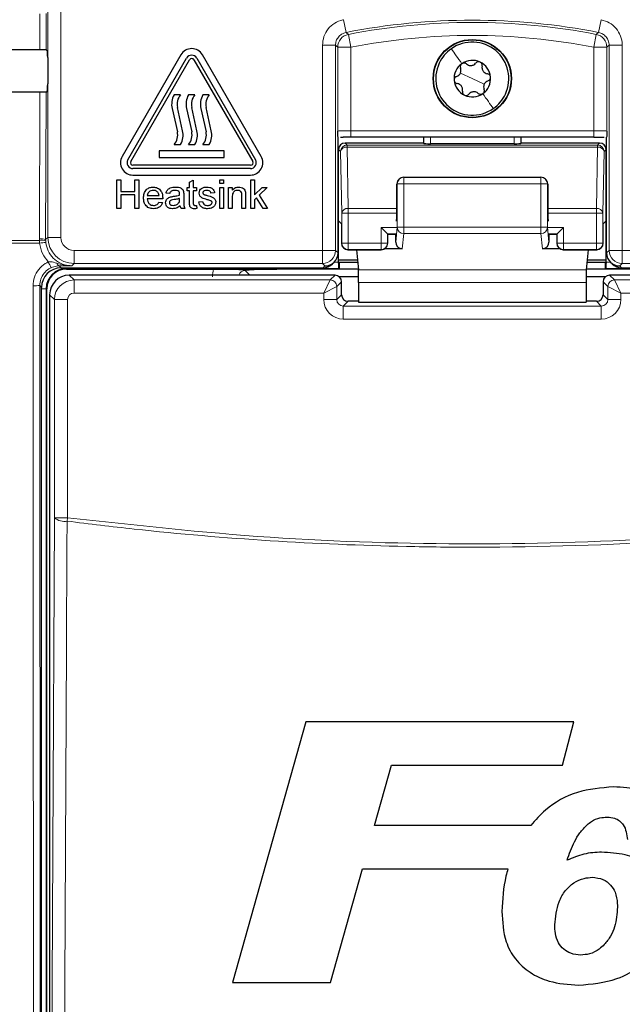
# Model space of a CAD drawing. Header units: millimetres. Extents: x 5 to 418, y 2 to 292.
# Tile 9 of 51: x 59 to 74, y 176 to 201. Entities that reach past the tile are written whole.
import ezdxf

# ---------------------------------------------------------------- set-up
doc = ezdxf.new("R2010")
doc.units = ezdxf.units.MM

msp = doc.modelspace()

# ---------------------------------------------------------------- linework, layer by layer
at = {"color": 7, "linetype": 'Continuous', "lineweight": 18}
for p, q in [((59.8231, 195.3626), (59.8231, 223.252)), ((60.1564, 223.252), (60.1564, 195.3626)), ((59.6159, 200.1616), (59.6181, 201.0779)), ((59.7793, 201.0808), (59.7771, 200.1588)), ((67.3721, 200.9247), (67.4366, 200.5978)), ((73.9522, 200.9247), (73.8877, 200.5978)), ((67.496, 200.5499), (67.5595, 200.2227)), ((73.8283, 200.5499), (73.7648, 200.2227)), ((66.8346, 195.0293), (66.8346, 200.2708)), ((66.8346, 200.2708), (67.1679, 200.2708)), ((67.1679, 200.2708), (67.1679, 195.0293)), ((74.4897, 200.2708), (74.1564, 200.2708)), ((74.1564, 195.0293), (74.1564, 200.2708)), ((74.4897, 200.2708), (74.4897, 195.0293)), ((67.2263, 198.0797), (67.2263, 200.2227)), ((67.2263, 200.2227), (67.5595, 200.2227)), ((67.5595, 200.2227), (67.5595, 198.0883)), ((73.7648, 200.2227), (74.098, 200.2227)), ((73.7648, 198.0883), (73.7648, 200.2227)), ((74.098, 200.2227), (74.098, 198.0797)), ((70.6621, 199.4187), (70.3575, 199.5608)), ((70.6621, 199.4187), (70.9668, 199.2765)), ((59.6046, 195.3273), (59.6134, 199.0732)), ((59.7746, 199.0761), (59.7658, 195.3052)), ((67.5595, 197.9216), (67.5595, 198.0883)), ((67.5595, 198.0883), (73.7648, 198.0883)), ((73.7648, 197.9216), (73.7648, 198.0883)), ((67.4111, 197.774), (67.4652, 197.7199)), ((69.426, 197.7594), (69.426, 197.9216)), ((69.5926, 197.9216), (69.5926, 197.7565)), ((71.7317, 197.7565), (71.7317, 197.9216)), ((71.8983, 197.9216), (71.8983, 197.7594)), ((73.8591, 197.7199), (73.9132, 197.774)), ((67.2985, 197.5532), (67.2444, 197.6073)), ((67.326, 195.983), (67.2985, 197.5532)), ((67.4652, 197.7199), (67.4652, 197.6711)), ((67.4652, 197.7199), (73.8591, 197.7199)), ((67.4652, 197.6711), (67.4926, 196.1008)), ((67.4652, 197.6711), (73.8591, 197.6711)), ((73.8317, 196.1008), (73.8591, 197.6711)), ((73.8591, 197.6711), (73.8591, 197.7199)), ((74.0257, 197.5532), (73.9983, 195.983)), ((74.0798, 197.6073), (74.0257, 197.5532)), ((68.7426, 196.7324), (68.7368, 196.7265)), ((68.7426, 195.6237), (68.7426, 196.7324)), ((68.7426, 196.7324), (68.9093, 196.7324)), ((68.9093, 196.7324), (68.9093, 196.8991)), ((68.9093, 196.7324), (68.9093, 195.6237)), ((72.415, 196.7324), (68.9093, 196.7324)), ((72.415, 196.7324), (72.415, 196.8991)), ((72.415, 195.6237), (72.415, 196.7324)), ((72.415, 196.7324), (72.5817, 196.7324)), ((72.5817, 196.7324), (72.5817, 195.6237)), ((72.5875, 196.7265), (72.5817, 196.7324)), ((67.4926, 195.983), (67.326, 195.983)), ((67.326, 195.2187), (67.326, 195.983)), ((67.4926, 196.1008), (67.4926, 195.983)), ((67.4926, 196.1008), (68.7368, 196.1008)), ((67.4926, 195.983), (67.4926, 195.2187)), ((67.4926, 195.983), (68.7365, 195.983)), ((72.5875, 196.1008), (73.8317, 196.1008)), ((72.5878, 195.983), (73.8317, 195.983)), ((73.8317, 195.983), (73.8317, 196.1008)), ((73.9983, 195.983), (73.8317, 195.983)), ((73.8317, 195.2187), (73.8317, 195.983)), ((73.9983, 195.983), (73.9983, 195.2187)), ((68.3317, 195.2187), (68.3317, 195.6187)), ((68.7222, 195.6187), (68.3317, 195.6187)), ((68.7059, 195.2425), (68.7426, 195.6237)), ((68.7426, 195.6237), (68.9093, 195.6237)), ((68.9093, 195.6237), (72.415, 195.6237)), ((68.9093, 195.4597), (68.9093, 195.6237)), ((72.415, 195.6237), (72.5817, 195.6237)), ((72.415, 195.4597), (72.415, 195.6237)), ((72.5817, 195.6237), (72.6184, 195.2425)), ((72.9926, 195.6187), (72.6021, 195.6187)), ((72.9926, 195.6187), (72.9926, 195.2187)), ((51.4899, 195.287), (59.6055, 195.287)), ((59.6055, 195.287), (59.6046, 195.3273)), ((59.6097, 195.2168), (59.6055, 195.287)), ((59.7658, 195.3052), (59.8231, 195.3626)), ((59.7658, 195.3052), (59.7664, 195.2729)), ((59.7664, 195.2729), (59.7697, 195.2308)), ((60.1564, 195.3626), (59.8231, 195.3626)), ((68.4983, 195.452), (68.4983, 195.2187)), ((68.7194, 195.452), (68.4983, 195.452)), ((68.9093, 195.4597), (68.8721, 195.0736)), ((72.415, 195.4597), (68.9093, 195.4597)), ((72.4522, 195.0736), (72.415, 195.4597)), ((72.826, 195.452), (72.6049, 195.452)), ((72.826, 195.2187), (72.826, 195.452)), ((59.6097, 195.2168), (51.489, 195.2168)), ((60.4897, 195.0293), (66.8346, 195.0293)), ((60.4897, 195.0293), (60.4897, 194.696)), ((66.8346, 195.0293), (67.1679, 195.0293)), ((66.8346, 195.0293), (66.8346, 194.696)), ((67.1679, 195.0293), (67.232, 194.9652)), ((67.3196, 195.2123), (67.326, 195.2187)), ((67.4926, 195.2187), (67.326, 195.2187)), ((67.4926, 195.052), (67.4862, 195.0457)), ((67.4926, 195.2187), (68.3317, 195.2187)), ((67.4926, 195.2187), (67.4926, 195.052)), ((67.4926, 195.052), (68.3317, 195.052)), ((68.3317, 195.052), (68.3317, 195.2187)), ((68.4983, 195.2187), (68.3317, 195.2187)), ((68.338, 195.0457), (68.3317, 195.052)), ((68.4983, 195.2187), (68.5047, 195.2123)), ((72.8196, 195.2123), (72.826, 195.2187)), ((72.9926, 195.2187), (72.826, 195.2187)), ((72.9926, 195.052), (72.9862, 195.0457)), ((72.9926, 195.2187), (72.9926, 195.052)), ((72.9926, 195.2187), (73.8317, 195.2187)), ((72.9926, 195.052), (73.8317, 195.052)), ((73.8317, 195.052), (73.8317, 195.2187)), ((73.9983, 195.2187), (73.8317, 195.2187)), ((73.838, 195.0457), (73.8317, 195.052)), ((73.9983, 195.2187), (74.0047, 195.2123)), ((74.0923, 194.9652), (74.1564, 195.0293)), ((74.1564, 195.0293), (74.4897, 195.0293)), ((74.4897, 195.0293), (80.8346, 195.0293)), ((74.4897, 194.696), (74.4897, 195.0293)), ((67.1379, 194.7333), (67.2444, 194.7333)), ((74.0798, 194.7333), (74.1864, 194.7333)), ((60.113, 194.6344), (60.1621, 194.5853)), ((60.2955, 194.5666), (60.2955, 194.5853)), ((67.2473, 194.5666), (60.2955, 194.5666)), ((60.2955, 194.5666), (60.2955, 194.552)), ((60.4897, 194.696), (60.4323, 194.6386)), ((66.8346, 194.696), (60.4897, 194.696)), ((64.8617, 194.5189), (64.9845, 194.3961)), ((66.8986, 194.632), (66.8346, 194.696)), ((66.8519, 194.5853), (66.8986, 194.632)), ((73.5709, 194.5372), (67.7534, 194.5372)), ((81.0288, 194.5666), (74.077, 194.5666)), ((74.4897, 194.696), (74.4257, 194.632)), ((74.4257, 194.632), (74.4724, 194.5853)), ((80.8346, 194.696), (74.4897, 194.696)), ((60.368, 194.3961), (60.4902, 194.2739)), ((60.4902, 193.9406), (60.4902, 194.2739)), ((60.4902, 194.2739), (67.0341, 194.2739)), ((66.8674, 193.9406), (67.0341, 194.2739)), ((67.0341, 194.2739), (67.1563, 194.3961)), ((67.3229, 194.2295), (67.2007, 194.1073)), ((74.1236, 194.1073), (74.0014, 194.2295)), ((74.168, 194.3961), (74.2902, 194.2739)), ((74.2902, 194.2739), (74.4569, 193.9406)), ((74.2902, 194.2739), (80.8341, 194.2739)), ((59.6621, 194.0854), (59.6154, 194.1322)), ((59.7809, 194.052), (59.6621, 194.052)), ((59.7809, 194.052), (59.7809, 156.4187)), ((59.7809, 194.052), (59.7955, 194.052)), ((66.8674, 193.9406), (67.2007, 194.1073)), ((67.2007, 194.1073), (67.2007, 193.7739)), ((73.5661, 194.2092), (67.7582, 194.2092)), ((74.1236, 193.7739), (74.1236, 194.1073)), ((74.1236, 194.1073), (74.4569, 193.9406)), ((59.9903, 193.774), (59.8681, 193.8962)), ((59.9903, 188.199), (59.9903, 193.774)), ((60.3235, 193.774), (59.9903, 193.774)), ((60.3235, 193.774), (60.3235, 188.199)), ((66.8674, 193.9406), (60.4902, 193.9406)), ((66.8674, 193.7739), (66.8674, 193.9406)), ((66.8674, 193.7739), (67.2007, 193.7739)), ((67.2007, 193.7739), (67.3229, 193.8961)), ((67.4895, 193.7294), (67.3674, 193.6072)), ((73.9569, 193.6072), (73.8348, 193.7294)), ((74.0014, 193.8961), (74.1236, 193.7739)), ((74.4569, 193.7739), (74.1236, 193.7739)), ((74.4569, 193.9406), (74.4569, 193.7739)), ((80.8341, 193.9406), (74.4569, 193.9406)), ((67.3674, 193.274), (67.3674, 193.6072)), ((67.3674, 193.6072), (73.9569, 193.6072)), ((73.9569, 193.274), (73.9569, 193.6072)), ((73.9569, 193.274), (67.3674, 193.274)), ((59.9903, 188.199), (60.3235, 188.199)), ((60.3124, 188.1127), (60.3235, 188.199))]:
    msp.add_line(p, q, dxfattribs=at)
at = {"color": 7, "linetype": 'Continuous', "lineweight": 25}
for p, q in [((59.7771, 200.1588), (59.8143, 200.1215)), ((63.2212, 200.027), (61.7212, 197.4289)), ((65.2697, 197.4289), (63.7697, 200.027)), ((59.8172, 199.9549), (59.8172, 199.2825)), ((61.8656, 197.3456), (63.3656, 199.9437)), ((61.9377, 197.3039), (63.4377, 199.902)), ((63.5532, 199.902), (65.0532, 197.3039)), ((63.6254, 199.9437), (65.1254, 197.3456)), ((59.8143, 199.1158), (59.7746, 199.0761)), ((63.2121, 199.0039), (63.0455, 199.0039)), ((63.5788, 199.0039), (63.4121, 199.0039)), ((63.9455, 199.0039), (63.7788, 199.0039)), ((62.9953, 198.6556), (63.1288, 198.0559)), ((63.2623, 198.0856), (63.1288, 198.6853)), ((63.362, 198.6556), (63.4955, 198.0559)), ((63.629, 198.0856), (63.4955, 198.6853)), ((63.7287, 198.6556), (63.8621, 198.0559)), ((63.9956, 198.0856), (63.8621, 198.6853)), ((63.0455, 197.7373), (63.2121, 197.7373)), ((63.4121, 197.7373), (63.5788, 197.7373)), ((63.7788, 197.7373), (63.9455, 197.7373)), ((67.232, 194.9654), (67.232, 197.9223)), ((67.2924, 197.9202), (67.3644, 197.9208)), ((69.4114, 197.774), (67.4111, 197.774)), ((73.7648, 197.9216), (67.5595, 197.9216)), ((69.4114, 197.9216), (69.4114, 197.774)), ((69.426, 197.7594), (69.4114, 197.774)), ((71.7317, 197.7565), (69.5926, 197.7565)), ((71.9129, 197.774), (71.8983, 197.7594)), ((71.9129, 197.774), (71.9129, 197.9216)), ((73.9132, 197.774), (71.9129, 197.774)), ((74.0923, 194.9654), (74.0923, 197.9223)), ((64.3288, 197.5706), (62.6621, 197.5706)), ((62.6621, 197.5706), (62.6621, 197.4039)), ((64.3288, 197.4039), (64.3288, 197.5706)), ((67.2444, 195.7879), (67.2444, 197.6073)), ((74.0798, 195.7879), (74.0798, 197.6073)), ((62.6621, 197.4039), (64.3288, 197.4039)), ((64.9955, 197.2039), (61.9955, 197.2039)), ((64.9955, 197.1206), (61.9955, 197.1206)), ((61.5801, 196.1039), (61.5801, 196.8373)), ((61.5801, 196.8373), (61.6835, 196.8373)), ((61.6835, 196.8373), (61.6835, 196.5364)), ((61.9955, 196.9539), (64.9955, 196.9539)), ((62.0408, 196.5364), (62.0408, 196.8373)), ((62.0408, 196.8373), (62.1442, 196.8373)), ((62.1442, 196.8373), (62.1442, 196.1039)), ((63.4416, 196.7703), (63.5357, 196.8238)), ((63.4416, 196.6398), (63.4416, 196.7703)), ((63.5357, 196.8238), (63.5357, 196.6398)), ((64.2126, 196.7433), (64.2126, 196.8373)), ((64.2126, 196.8373), (64.3066, 196.8373)), ((64.3066, 196.7433), (64.2126, 196.7433)), ((64.3066, 196.8373), (64.3066, 196.7433)), ((65.0039, 196.8373), (65.098, 196.8373)), ((65.0039, 196.1039), (65.0039, 196.8373)), ((65.098, 196.8373), (65.098, 196.4483)), ((68.7914, 196.8503), (68.7864, 196.8453)), ((68.9093, 196.8991), (72.415, 196.8991)), ((72.5379, 196.8453), (72.5329, 196.8503)), ((61.6835, 196.5364), (62.0408, 196.5364)), ((62.9339, 196.48), (62.8399, 196.4894)), ((63.3758, 196.5552), (63.3758, 196.6398)), ((63.3758, 196.6398), (63.4416, 196.6398)), ((63.4416, 196.5552), (63.3758, 196.5552)), ((63.4416, 196.2545), (63.4416, 196.5552)), ((63.5357, 196.6398), (63.6203, 196.6398)), ((63.6203, 196.5552), (63.5357, 196.5552)), ((63.5357, 196.5552), (63.5357, 196.2511)), ((63.6203, 196.6398), (63.6203, 196.5552)), ((64.081, 196.4988), (63.9869, 196.4894)), ((64.2126, 196.1039), (64.2126, 196.6398)), ((64.2126, 196.6398), (64.3066, 196.6398)), ((64.3066, 196.6398), (64.3066, 196.1039)), ((64.4382, 196.6398), (64.5322, 196.6398)), ((64.4382, 196.1039), (64.4382, 196.6398)), ((64.5322, 196.6398), (64.5322, 196.5651)), ((65.098, 196.4483), (65.2945, 196.6398)), ((65.4254, 196.6398), (65.2196, 196.4395)), ((65.2945, 196.6398), (65.4254, 196.6398)), ((68.7368, 196.0455), (68.7368, 196.7265)), ((72.5875, 196.7265), (72.5875, 196.0455)), ((62.0408, 196.4518), (61.6835, 196.4518)), ((61.6835, 196.4518), (61.6835, 196.1039)), ((62.0408, 196.1039), (62.0408, 196.4518)), ((62.3604, 196.433), (62.6613, 196.433)), ((62.7549, 196.3484), (62.3604, 196.3484)), ((62.6603, 196.2638), (62.7524, 196.2544)), ((63.1873, 196.3305), (63.1878, 196.3578)), ((63.2912, 196.4514), (63.2912, 196.3366)), ((63.6767, 196.2732), (63.7707, 196.2826)), ((64.5322, 196.3913), (64.5322, 196.1039)), ((64.7767, 196.1039), (64.7767, 196.4239)), ((64.8707, 196.4318), (64.8707, 196.1039)), ((65.1519, 196.3735), (65.098, 196.3209)), ((65.098, 196.3209), (65.098, 196.1039)), ((65.3249, 196.1039), (65.1519, 196.3735)), ((65.2196, 196.4395), (65.4348, 196.1039)), ((61.6835, 196.1039), (61.5801, 196.1039)), ((62.1442, 196.1039), (62.0408, 196.1039)), ((63.3194, 196.1039), (63.2254, 196.1039)), ((63.6203, 196.1815), (63.6297, 196.1026)), ((64.3066, 196.1039), (64.2126, 196.1039)), ((64.5322, 196.1039), (64.4382, 196.1039)), ((64.8707, 196.1039), (64.7767, 196.1039)), ((65.098, 196.1039), (65.0039, 196.1039)), ((65.4348, 196.1039), (65.3249, 196.1039)), ((67.3196, 195.7128), (67.2444, 195.7879)), ((67.2444, 194.7333), (67.2444, 195.7879)), ((68.7222, 195.7765), (68.7343, 195.8806)), ((72.59, 195.8806), (72.6021, 195.7765)), ((74.0798, 195.7879), (74.0047, 195.7128)), ((74.0798, 194.7333), (74.0798, 195.7879)), ((67.3196, 195.7128), (67.3196, 195.2123)), ((68.3317, 195.6187), (68.4983, 195.452)), ((72.826, 195.452), (72.9926, 195.6187)), ((74.0047, 195.2123), (74.0047, 195.7128)), ((68.4983, 195.452), (68.5047, 195.4457)), ((68.5047, 195.2123), (68.5047, 195.4457)), ((68.7071, 195.4397), (68.5047, 195.4397)), ((68.7059, 195.2425), (68.7059, 195.4397)), ((72.8196, 195.4397), (72.6172, 195.4397)), ((72.6184, 195.4397), (72.6184, 195.2425)), ((72.826, 195.452), (72.8196, 195.4457)), ((72.8196, 195.4457), (72.8196, 195.2123)), ((67.4862, 195.0457), (68.338, 195.0457)), ((67.7044, 195.0457), (67.7534, 194.5372)), ((68.8721, 195.0736), (68.4304, 195.0736)), ((72.8939, 195.0736), (72.4522, 195.0736)), ((72.9862, 195.0457), (73.838, 195.0457)), ((73.6199, 195.0457), (73.5709, 194.5372)), ((67.0877, 194.683), (67.1344, 194.7296)), ((67.232, 194.9652), (67.232, 194.9654)), ((67.2444, 194.7851), (67.7295, 194.7851)), ((67.2619, 194.7205), (67.2445, 194.7031)), ((67.2619, 194.7205), (67.2619, 194.552)), ((67.7357, 194.7205), (67.2619, 194.7205)), ((74.0624, 194.7205), (73.5886, 194.7205)), ((73.5948, 194.7851), (74.0798, 194.7851)), ((74.0798, 194.7031), (74.0624, 194.7205)), ((74.0624, 194.552), (74.0624, 194.7205)), ((74.0923, 194.9652), (74.0923, 194.9654)), ((74.1899, 194.7296), (74.2366, 194.683)), ((60.1621, 194.5853), (66.8519, 194.5853)), ((60.2955, 194.552), (64.0537, 194.552)), ((67.2619, 194.552), (65.6731, 194.552)), ((67.2444, 194.7031), (67.2445, 194.7031)), ((67.2619, 194.552), (67.2473, 194.5666)), ((67.7519, 194.552), (67.2619, 194.552)), ((74.0624, 194.552), (73.5724, 194.552)), ((74.077, 194.5666), (74.0624, 194.552)), ((75.6512, 194.552), (74.0624, 194.552)), ((74.0798, 194.7031), (74.0799, 194.7031)), ((74.4724, 194.5853), (81.1622, 194.5853)), ((67.1563, 194.3961), (60.368, 194.3961)), ((67.7576, 194.3511), (67.2701, 194.3511)), ((67.3229, 193.8961), (67.3229, 194.2295)), ((74.0542, 194.3511), (73.5667, 194.3511)), ((74.0014, 194.2295), (74.0014, 193.8961)), ((80.9563, 194.3961), (74.168, 194.3961)), ((59.6621, 156.4198), (59.6621, 194.0854)), ((59.7955, 156.4187), (59.7955, 194.052)), ((67.7582, 194.2092), (67.7582, 193.7063)), ((73.5661, 194.2092), (73.5661, 193.7063)), ((59.8681, 193.8962), (59.8681, 156.5745)), ((67.7582, 193.7294), (67.4895, 193.7294)), ((73.8348, 193.7294), (73.5661, 193.7294)), ((67.7582, 193.7063), (73.5661, 193.7063)), ((66.4103, 182.9876), (64.5393, 176.3209)), ((73.2572, 182.9876), (66.4103, 182.9876)), ((72.9634, 181.8765), (73.2572, 182.9876)), ((68.1664, 180.338), (68.5991, 181.8765)), ((68.5991, 181.8765), (72.9634, 181.8765)), ((72.1539, 180.338), (68.1664, 180.338)), ((67.0406, 176.3209), (67.8552, 179.2269)), ((67.8552, 179.2269), (71.5696, 179.2269)), ((64.5393, 176.3209), (67.0406, 176.3209))]:
    msp.add_line(p, q, dxfattribs=at)
at = {"color": 7, "linetype": 'Continuous', "lineweight": 18, "flags": 128}
for points in [[(67.4366, 200.5978), (67.4485, 200.5882), (67.496, 200.5499)], [(73.8283, 200.5499), (73.8401, 200.5594), (73.8877, 200.5978)], [(67.2263, 200.2227), (67.197, 200.2468), (67.1679, 200.2708)], [(74.1564, 200.2708), (74.1273, 200.2468), (74.098, 200.2227)], [(59.9106, 171.1872), (59.9505, 179.715), (59.9903, 188.199)], [(60.3124, 188.1127), (60.3094, 187.4688), (60.2973, 184.8932), (60.2489, 174.591), (60.2325, 171.1009)]]:
    msp.add_lwpolyline(points, dxfattribs=at)
at = {"color": 7, "linetype": 'Continuous', "lineweight": 25}
for radius in [1, 0.9907]:
    msp.add_circle((70.6621, 199.4187), radius, dxfattribs=at)
at = {"color": 7, "linetype": 'Continuous', "lineweight": 18}
for centre, radius, start, end in [((70.6621, 184.252), 16.6609, 78.83718, 101.16282), ((70.6621, 184.252), 16.6026, 79.00614, 100.99386), ((67.5596, 200.2226), 0.3334, 101.01001, 179.98385), ((70.6621, 184.252), 16.2693, 79.00614, 100.99386), ((73.7646, 200.2226), 0.3334, 0.01615, 78.98999), ((67.4652, 197.5532), 0.1667, 90.02044, 179.97956), ((67.4462, 197.5212), 0.1511, 82.77494, 167.76207), ((73.859, 197.5532), 0.1667, 0.02044, 89.97956), ((73.8781, 197.5212), 0.1511, 12.23793, 97.22506), ((68.9092, 196.7325), 0.1666, 135.00151, 180.01956), ((72.4151, 196.7325), 0.1666, 359.98044, 44.99849), ((67.4736, 195.951), 0.1511, 82.77494, 167.76207), ((73.8507, 195.951), 0.1511, 12.23793, 97.22506), ((68.9086, 195.6256), 0.1659, 180.67094, 270.24638), ((72.4157, 195.6256), 0.1659, 269.75362, 359.32906), ((59.6415, 194.9979), 0.3315, 67.99072, 96.38533), ((59.6579, 194.9579), 0.3332, 70.98206, 99.03542), ((59.8439, 193.4617), 1.7706, 92.40107, 97.60084), ((60.4898, 195.3627), 0.6667, 180.00873, 269.99127), ((66.8345, 195.0294), 0.3334, 270.02044, 359.97956), ((67.4927, 195.2187), 0.1667, 180.02044, 269.97956), ((68.3316, 195.2187), 0.1667, 270.02044, 359.97956), ((72.9927, 195.2187), 0.1667, 180.02044, 269.97956), ((73.8316, 195.2187), 0.1667, 270.02044, 359.97956), ((74.4898, 195.0294), 0.3334, 180.02044, 269.97956), ((60.8073, 195.1343), 1.052, 202.29968, 211.2844), ((60.1336, 194.7193), 0.0873, 191.35144, 256.33214), ((67.034, 194.1072), 0.1667, 0.02044, 89.97956), ((74.2903, 194.1072), 0.1667, 90.02044, 179.97956), ((59.4853, 195.7268), 1.5999, 268.48547, 274.66127), ((60.2432, 188.499), 0.3925, 229.8636, 280.15468)]:
    msp.add_arc(centre, radius, start, end, dxfattribs=at)
at = {"color": 7, "linetype": 'Continuous', "lineweight": 25}
for centre, radius, start, end in [((70.6621, 199.4187), 0.9333, 334.98633, 124.98633), ((63.4955, 199.8687), 0.3167, 30, 150), ((63.4955, 199.8687), 0.15, 30, 150), ((70.6621, 199.4187), 0.9333, 124.98633, 154.98633), ((63.4955, 199.8687), 0.0667, 30, 150), ((70.6621, 199.4187), 0.9333, 154.98633, 304.98633), ((70.6621, 199.4187), 0.4667, 124.98633, 184.98633), ((70.6621, 199.4187), 0.4667, 64.98633, 124.98633), ((70.6621, 199.4187), 0.4667, 4.98633, 64.98633), ((70.6621, 199.4187), 0.4667, 184.98633, 244.98633), ((70.6621, 199.4187), 0.4667, 304.98633, 4.98633), ((63.4804, 198.7636), 0.4969, 151.07214, 192.54608), ((63.4804, 198.7636), 0.3602, 138.13844, 192.54608), ((63.8471, 198.7636), 0.4969, 151.07214, 192.54608), ((63.8471, 198.7636), 0.3602, 138.13844, 192.54608), ((64.2137, 198.7636), 0.4969, 151.07214, 192.54608), ((64.2137, 198.7636), 0.3602, 138.13844, 192.54608), ((70.6621, 199.4187), 0.4667, 244.98633, 304.98633), ((70.6621, 199.4187), 0.9333, 304.98633, 334.98633), ((62.7772, 197.9776), 0.3602, 318.13844, 12.54608), ((62.7772, 197.9776), 0.4969, 331.07214, 12.54608), ((63.1439, 197.9776), 0.3602, 318.13844, 12.54608), ((63.1439, 197.9776), 0.4969, 331.07214, 12.54608), ((63.5106, 197.9776), 0.3602, 318.13844, 12.54608), ((63.5106, 197.9776), 0.4969, 331.07214, 12.54608), ((61.9955, 197.2706), 0.3167, 150, 270), ((61.9955, 197.2706), 0.15, 150, 270), ((61.9955, 197.2706), 0.0667, 150, 270), ((64.9955, 197.2706), 0.3167, 270, 30), ((64.9955, 197.2706), 0.15, 270, 30), ((64.9955, 197.2706), 0.0667, 270, 30), ((68.9093, 196.7324), 0.1667, 90, 135), ((72.415, 196.7324), 0.1667, 45, 90), ((67.4863, 195.2124), 0.1667, 180.02044, 269.97956), ((68.338, 195.2124), 0.1667, 270.02044, 359.97956), ((72.9863, 195.2124), 0.1667, 180.02044, 269.97956), ((73.838, 195.2124), 0.1667, 270.02044, 359.97956), ((60.2955, 194.052), 0.5146, 90, 180), ((60.2955, 194.052), 0.5, 90, 180), ((67.1562, 194.2294), 0.1667, 0.02044, 89.97956), ((74.1681, 194.2294), 0.1667, 90.02044, 179.97956)]:
    msp.add_arc(centre, radius, start, end, dxfattribs=at)
for centre, major_axis, ratio, start_param, end_param in [((70.6621, 205.9465), (331.5967, 0), 0.0174551, 4.6626092, 4.6790706), ((59.8143, 199.9549), (0, 0.1667), 0.0174551, 4.712389, 6.265732), ((59.8143, 199.2825), (0, 0.1667), 0.0174551, 3.1590459, 4.712389), ((70.6621, 193.3178), (329.907, 0), 0.0174551, 1.6042931, 1.6208313), ((67.4111, 197.6073), (0.1179, -0.1179), 0.9996955, 2.3563468, 3.9268385), ((67.5595, 197.9129), (0.5, 0), 0.0174551, 1.5707963, 1.9794839), ((69.5926, 197.7594), (0.1667, 0), 0.0174551, 3.1590459, 4.712389), ((71.7317, 197.7594), (0.1667, 0), 0.0174551, 4.712389, 6.265732), ((73.9132, 197.6073), (-0.1179, -0.1179), 0.9996955, 2.3563468, 3.9268385), ((68.9064, 196.7295), (0.1572, 0.0651), 0.9756194, 1.9722982, 2.7400908), ((72.4179, 196.7295), (0.1572, -0.0651), 0.9756194, 0.4015019, 1.1692945), ((68.9034, 196.7266), (0.1179, 0.1179), 0.9996955, 2.3385889, 2.3563468), ((72.4209, 196.7266), (0.1179, -0.1179), 0.9996955, 0.7852459, 0.8030037), ((68.7338, 196.0455), (0, 0.1667), 0.0174551, 3.2911086, 4.712389), ((72.5905, 196.0455), (0, 0.1667), 0.0174551, 1.5707963, 2.9920767), ((68.8726, 195.243), (-0.0162, -0.1686), 0.9838215, 4.8099607, 6.3776443), ((72.4517, 195.243), (-0.0162, 0.1686), 0.9838215, 3.0471336, 4.6148173), ((66.8986, 194.9653), (0.3334, 0), 0.9996955, 4.712389, 6.2828806), ((67.2415, 194.7333), (0, 0.1667), 0.0174551, 4.5305121, 4.712389), ((74.0828, 194.7333), (0, 0.1667), 0.0174551, 1.5707963, 1.7526732), ((74.4257, 194.9653), (0.3334, 0), 0.9996955, 3.1418973, 4.712389), ((60.1622, 194.0853), (-0.3537, 0.3537), 0.9996955, 5.4979394, 7.0684312), ((66.852, 194.9187), (0.2358, 0.2358), 0.9996955, 3.9268385, 4.712389), ((67.2474, 194.7333), (0, 0.1667), 0.0174551, 1.7526732, 3.1241394), ((67.7523, 194.2092), (0, 0.3333), 0.0174551, 4.712389, 6.103873), ((73.572, 194.2092), (0, 0.3333), 0.0174551, 0.1793123, 1.5707963), ((74.0769, 194.7333), (0, 0.1667), 0.0174551, 3.1590459, 4.5305121), ((74.4723, 194.9187), (0.2358, -0.2358), 0.9996955, 4.712389, 5.4979394), ((60.368, 193.8961), (0.3536, 0.3536), 0.9998985, 0.7855505, 2.3560422), ((67.4897, 193.8962), (0.118, 0.118), 0.9984793, 2.3563468, 3.9268385), ((73.8346, 193.8962), (0.118, -0.118), 0.9984793, 5.4979394, 7.0684312)]:
    msp.add_ellipse(centre, major_axis=major_axis, ratio=ratio, start_param=start_param, end_param=end_param, dxfattribs=at)
at = {"color": 7, "linetype": 'Continuous', "lineweight": 18}
for centre, major_axis, ratio, start_param, end_param in [((67.5595, 198.0796), (0.3333, 0), 0.0261826, 1.5707963, 3.1241394), ((73.7648, 198.0796), (0.3333, 0), 0.0261826, 0.0174533, 1.5707963), ((60.4898, 195.3627), (-0.2358, -0.2358), 0.9996955, 5.4979394, 7.0684312), ((64.864, 194.3502), (0.5909, -0.5909), 0.9972647, 3.684069, 3.9256213), ((64.864, 194.3502), (0.1208, -0.1208), 0.9759379, 2.357564, 3.6635835), ((60.4902, 193.7739), (0.3536, 0.3536), 0.9998985, 0.7855505, 2.3560422), ((60.4902, 193.7739), (-0.1179, 0.1179), 0.9996955, 5.4979394, 7.0684312), ((67.3675, 193.774), (-0.3537, -0.3537), 0.9996955, 5.4979394, 7.0684312), ((67.3675, 193.774), (0.118, 0.118), 0.9984793, 2.3563468, 3.9268385), ((73.9568, 193.774), (0.3537, -0.3537), 0.9996955, 5.4979394, 7.0684312), ((73.9568, 193.774), (0.118, -0.118), 0.9984793, 5.4979394, 7.0684312)]:
    msp.add_ellipse(centre, major_axis=major_axis, ratio=ratio, start_param=start_param, end_param=end_param, dxfattribs=at)
for points, knots in [([(67.3721, 200.9247), (67.3663, 200.9235), (67.2875, 200.9073), (67.1407, 200.8467), (66.9716, 200.6952), (66.8567, 200.4956), (66.8419, 200.3457), (66.8346, 200.2708)], [0, 0, 0, 0, 0.019366, 0.2645085, 0.5096539, 0.7548276, 1, 1, 1, 1]), ([(74.4897, 200.2708), (74.4897, 200.2767), (74.489, 200.3571), (74.4579, 200.5129), (74.3421, 200.7081), (74.1685, 200.8595), (74.0243, 200.903), (73.9522, 200.9247)], [0, 0, 0, 0, 0.01936598, 0.26450854, 0.50965391, 0.75482762, 1, 1, 1, 1]), ([(67.1679, 200.2708), (67.1715, 200.3083), (67.1789, 200.3833), (67.2364, 200.4825), (67.3228, 200.5626), (67.3977, 200.5857), (67.4366, 200.5978)], [0, 0, 0, 0, 0.2452657, 0.4904926, 0.7356895, 1, 1, 1, 1]), ([(73.8877, 200.5978), (73.9238, 200.5869), (73.996, 200.5652), (74.0821, 200.4895), (74.144, 200.3893), (74.1522, 200.3112), (74.1564, 200.2708)], [0, 0, 0, 0, 0.2452657, 0.4904926, 0.7356895, 1, 1, 1, 1]), ([(59.7697, 195.2308), (59.7853, 195.1572), (59.8165, 195.0101), (59.9526, 194.8245), (60.1371, 194.6933), (60.3081, 194.6428), (60.4074, 194.6394), (60.4323, 194.6386)], [0, 0, 0, 0, 0.2308041, 0.461566, 0.6921519, 0.9228561, 1, 1, 1, 1]), ([(59.8339, 194.7352), (59.7788, 194.8033), (59.6642, 194.945), (59.6283, 195.1239), (59.6097, 195.2168)], [0, 0, 0, 0, 0.4810346, 1, 1, 1, 1]), ([(59.443, 194.1275), (59.4504, 194.2026), (59.4651, 194.353), (59.5803, 194.5522), (59.7149, 194.6752), (59.8078, 194.722), (59.8339, 194.7352)], [0, 0, 0, 0, 0.2949123, 0.5898446, 0.8848018, 1, 1, 1, 1]), ([(59.8339, 194.7352), (59.8525, 194.7365), (59.9271, 194.7417), (59.9962, 194.7191), (60.048, 194.7021)], [0, 0, 0, 0, 0.2492605, 1, 1, 1, 1]), ([(59.9082, 194.588), (59.8887, 194.5782), (59.819, 194.5431), (59.7182, 194.4508), (59.6318, 194.3013), (59.6208, 194.1886), (59.6154, 194.1322)], [0, 0, 0, 0, 0.1151457, 0.4100518, 0.7050246, 1, 1, 1, 1]), ([(60.113, 194.6344), (60.0669, 194.6311), (60.002, 194.6265), (59.9293, 194.5967), (59.9082, 194.588)], [0, 0, 0, 0, 0.7098925, 1, 1, 1, 1]), ([(60.048, 194.7021), (60.1081, 194.6851), (60.2208, 194.6532), (60.3465, 194.6399), (60.4135, 194.6386), (60.4275, 194.6386), (60.4313, 194.6386), (60.4323, 194.6386)], [0, 0, 0, 0, 0.4756077, 0.8917214, 0.9704577, 0.9926212, 1, 1, 1, 1]), ([(60.4323, 194.6386), (60.4316, 194.6386), (60.3807, 194.6378), (60.2803, 194.6363), (60.1685, 194.635), (60.113, 194.6344)], [0, 0, 0, 0, 0.0064752, 0.5065287, 1, 1, 1, 1]), ([(59.4738, 156.3288), (59.4737, 156.4397), (59.4731, 156.994), (59.4705, 159.3226), (59.4606, 168.6392), (59.4504, 180.6844), (59.4448, 190.96), (59.443, 194.1275)], [0, 0, 0, 0, 0.0088087, 0.0440433, 0.1849823, 0.7487663, 1, 1, 1, 1]), ([(59.6154, 194.1322), (59.619, 187.8305), (59.6262, 175.2249), (59.6395, 162.6354), (59.6461, 156.3396)], [0, 0, 0, 0, 0.4999168, 1, 1, 1, 1]), ([(60.3235, 188.199), (62.047, 188.0088), (65.501, 187.6276), (70.6922, 187.4854), (75.8716, 187.6322), (79.2887, 188.0098), (81.0008, 188.199)], [0, 0, 0, 0, 0.2508222, 0.5026819, 0.7508343, 1, 1, 1, 1]), ([(81.0119, 188.1127), (79.3015, 187.9242), (75.8809, 187.5472), (71.8577, 187.4307), (68.3962, 187.464), (65.4949, 187.5896), (62.6063, 187.8325), (60.8829, 188.043), (60.3124, 188.1127)], [0, 0, 0, 0, 0.2486467, 0.497289, 0.5811431, 0.7490357, 0.9169292, 1, 1, 1, 1])]:
    msp.add_open_spline(points, degree=3, knots=knots, dxfattribs=at)
at = {"color": 7, "linetype": 'Continuous', "lineweight": 25}
for points, knots in [([(59.6159, 200.1616), (59.6345, 200.1616), (59.6717, 200.1615), (59.7204, 200.161), (59.7568, 200.1602), (59.7744, 200.1594), (59.7764, 200.1589), (59.7771, 200.1588)], [0, 0, 0, 0, 0.22004937, 0.44007205, 0.66083888, 0.88303949, 1, 1, 1, 1]), ([(70.3946, 199.801), (70.3863, 199.7938), (70.3696, 199.7794), (70.3565, 199.7495), (70.3529, 199.7184), (70.3585, 199.6996), (70.3613, 199.6901)], [0, 0, 0, 0, 0.2492338, 0.4997272, 0.7493458, 1, 1, 1, 1]), ([(70.5101, 199.7943), (70.5022, 199.8001), (70.4864, 199.8118), (70.456, 199.8191), (70.4234, 199.8171), (70.4042, 199.8064), (70.3946, 199.801)], [0, 0, 0, 0, 0.2508512, 0.4998193, 0.7499945, 1, 1, 1, 1]), ([(70.5101, 199.7943), (70.5273, 199.7819), (70.5531, 199.7633), (70.5977, 199.7532), (70.6328, 199.7522), (70.6673, 199.7592), (70.7097, 199.7768), (70.732, 199.7997), (70.7468, 199.8149)], [0, 0, 0, 0, 0.2491389, 0.3742728, 0.4988786, 0.6239691, 0.7497342, 1, 1, 1, 1]), ([(70.8595, 199.8416), (70.8491, 199.8452), (70.8283, 199.8524), (70.7959, 199.8488), (70.7671, 199.8363), (70.7536, 199.8221), (70.7468, 199.8149)], [0, 0, 0, 0, 0.2492337, 0.4997272, 0.7493456, 1, 1, 1, 1]), ([(70.9114, 199.7381), (70.9125, 199.7479), (70.9148, 199.7674), (70.9059, 199.7974), (70.8878, 199.8246), (70.8689, 199.8359), (70.8595, 199.8416)], [0, 0, 0, 0, 0.2508535, 0.4998224, 0.7499966, 1, 1, 1, 1]), ([(70.2609, 199.4748), (70.2802, 199.4835), (70.3092, 199.4966), (70.3402, 199.5301), (70.3586, 199.56), (70.3698, 199.5934), (70.3758, 199.6389), (70.3671, 199.6696), (70.3613, 199.6901)], [0, 0, 0, 0, 0.2490881, 0.3742197, 0.4988353, 0.623937, 0.7497132, 1, 1, 1, 1]), ([(70.9114, 199.7381), (70.9093, 199.717), (70.9061, 199.6854), (70.9196, 199.6418), (70.9363, 199.6109), (70.9596, 199.5845), (70.996, 199.5566), (71.027, 199.5487), (71.0476, 199.5435)], [0, 0, 0, 0, 0.2491414, 0.3742754, 0.4988808, 0.6239708, 0.7497353, 1, 1, 1, 1]), ([(71.127, 199.4592), (71.125, 199.47), (71.1208, 199.4916), (71.1015, 199.5179), (71.0763, 199.5366), (71.0572, 199.5412), (71.0476, 199.5435)], [0, 0, 0, 0, 0.2492369, 0.4997272, 0.7493439, 1, 1, 1, 1]), ([(70.2609, 199.4748), (70.2518, 199.4709), (70.2338, 199.4631), (70.2123, 199.4404), (70.1978, 199.4111), (70.1974, 199.3891), (70.1972, 199.3781)], [0, 0, 0, 0, 0.2507928, 0.4997404, 0.7499403, 1, 1, 1, 1]), ([(70.1972, 199.3781), (70.1993, 199.3673), (70.2035, 199.3457), (70.2228, 199.3194), (70.248, 199.3008), (70.2671, 199.2962), (70.2767, 199.2939)], [0, 0, 0, 0, 0.2492369, 0.4997272, 0.7493439, 1, 1, 1, 1]), ([(70.4129, 199.0992), (70.415, 199.1203), (70.4182, 199.152), (70.4047, 199.1956), (70.388, 199.2265), (70.3647, 199.2528), (70.3283, 199.2808), (70.2973, 199.2886), (70.2767, 199.2939)], [0, 0, 0, 0, 0.2491414, 0.3742754, 0.4988808, 0.6239708, 0.7497353, 1, 1, 1, 1]), ([(71.0634, 199.3625), (71.0441, 199.3538), (71.0151, 199.3408), (70.9841, 199.3073), (70.9657, 199.2774), (70.9545, 199.244), (70.9485, 199.1985), (70.9572, 199.1677), (70.963, 199.1472)], [0, 0, 0, 0, 0.2490881, 0.3742197, 0.4988353, 0.623937, 0.7497132, 1, 1, 1, 1]), ([(71.0634, 199.3625), (71.0725, 199.3665), (71.0905, 199.3743), (71.112, 199.397), (71.1265, 199.4262), (71.1269, 199.4482), (71.127, 199.4592)], [0, 0, 0, 0, 0.2507928, 0.4997404, 0.7499403, 1, 1, 1, 1]), ([(59.7746, 199.0761), (59.7724, 199.0757), (59.768, 199.0751), (59.7378, 199.0742), (59.6942, 199.0735), (59.6498, 199.0732), (59.6222, 199.0732), (59.6134, 199.0732)], [0, 0, 0, 0, 0.2249602, 0.4499611, 0.6737641, 0.8951284, 1, 1, 1, 1]), ([(70.4129, 199.0992), (70.4118, 199.0894), (70.4095, 199.0699), (70.4184, 199.0399), (70.4365, 199.0127), (70.4554, 199.0014), (70.4648, 198.9958)], [0, 0, 0, 0, 0.25085347, 0.49982244, 0.74999665, 1, 1, 1, 1]), ([(70.4648, 198.9958), (70.4752, 198.9922), (70.496, 198.985), (70.5284, 198.9886), (70.5572, 199.001), (70.5707, 199.0153), (70.5775, 199.0224)], [0, 0, 0, 0, 0.24923366, 0.49972717, 0.74934561, 1, 1, 1, 1]), ([(70.8142, 199.0431), (70.797, 199.0555), (70.7712, 199.0741), (70.7266, 199.0841), (70.6915, 199.0852), (70.657, 199.0781), (70.6146, 199.0606), (70.5923, 199.0377), (70.5775, 199.0224)], [0, 0, 0, 0, 0.2491389, 0.37427281, 0.4988786, 0.62396913, 0.74973421, 1, 1, 1, 1]), ([(70.8142, 199.0431), (70.8221, 199.0372), (70.8379, 199.0255), (70.8683, 199.0182), (70.9009, 199.0203), (70.9201, 199.031), (70.9297, 199.0363)], [0, 0, 0, 0, 0.2508512, 0.4998193, 0.7499945, 1, 1, 1, 1]), ([(70.9297, 199.0363), (70.938, 199.0435), (70.9547, 199.0579), (70.9678, 199.0878), (70.9714, 199.1189), (70.9658, 199.1378), (70.963, 199.1472)], [0, 0, 0, 0, 0.2492338, 0.4997272, 0.7493458, 1, 1, 1, 1]), ([(67.232, 197.9223), (67.2312, 197.9338), (67.2291, 197.9635), (67.2273, 198.037), (67.2263, 198.0793), (67.2263, 198.0797)], [0, 0, 0, 0, 0.3845228, 0.9942397, 1, 1, 1, 1]), ([(74.098, 198.0797), (74.098, 198.0793), (74.097, 198.037), (74.0952, 197.9635), (74.0931, 197.9338), (74.0923, 197.9223)], [0, 0, 0, 0, 0.0057603, 0.6154772, 1, 1, 1, 1]), ([(73.7648, 197.9216), (73.8039, 197.9216), (73.899, 197.9215), (73.9826, 197.9207), (74.0319, 197.9202)], [0, 0, 0, 0, 0.4112776, 1, 1, 1, 1]), ([(62.2664, 196.3673), (62.2688, 196.4071), (62.2734, 196.4864), (62.3327, 196.5842), (62.4205, 196.6414), (62.4829, 196.6466), (62.5141, 196.6492)], [0, 0, 0, 0, 0.2807476, 0.5597747, 0.7796663, 1, 1, 1, 1]), ([(62.5137, 196.5646), (62.4927, 196.5629), (62.4507, 196.5594), (62.4002, 196.5268), (62.368, 196.4821), (62.363, 196.4494), (62.3604, 196.433)], [0, 0, 0, 0, 0.2801903, 0.5597279, 0.7796424, 1, 1, 1, 1]), ([(62.6268, 196.5197), (62.6081, 196.5345), (62.5746, 196.5609), (62.5323, 196.5635), (62.5137, 196.5646)], [0, 0, 0, 0, 0.5585118, 1, 1, 1, 1]), ([(62.5141, 196.6492), (62.553, 196.6447), (62.6307, 196.6357), (62.7135, 196.5572), (62.7507, 196.4637), (62.7538, 196.4029), (62.7553, 196.3725)], [0, 0, 0, 0, 0.2793662, 0.5583982, 0.7788851, 1, 1, 1, 1]), ([(62.6613, 196.433), (62.6588, 196.4509), (62.6545, 196.4828), (62.6352, 196.5084), (62.6268, 196.5197)], [0, 0, 0, 0, 0.5606744, 1, 1, 1, 1]), ([(62.8399, 196.4894), (62.8485, 196.5186), (62.8657, 196.5767), (62.9585, 196.6417), (63.0356, 196.6464), (63.0828, 196.6492)], [0, 0, 0, 0, 0.2804297, 0.5593032, 1, 1, 1, 1]), ([(63.0659, 196.5646), (63.0498, 196.5641), (63.0179, 196.5631), (62.9735, 196.549), (62.9463, 196.5159), (62.9381, 196.492), (62.9339, 196.48)], [0, 0, 0, 0, 0.2808547, 0.5597509, 0.7794996, 1, 1, 1, 1]), ([(63.1636, 196.5363), (63.1466, 196.546), (63.1162, 196.5636), (63.0813, 196.5643), (63.0659, 196.5646)], [0, 0, 0, 0, 0.5578706, 1, 1, 1, 1]), ([(63.0828, 196.6492), (63.1317, 196.6466), (63.2, 196.643), (63.2703, 196.5868), (63.2812, 196.5501), (63.2867, 196.5317)], [0, 0, 0, 0, 0.55925309, 0.77919507, 1, 1, 1, 1]), ([(63.1878, 196.4643), (63.1875, 196.4793), (63.1869, 196.5061), (63.1707, 196.5271), (63.1636, 196.5363)], [0, 0, 0, 0, 0.5619027, 1, 1, 1, 1]), ([(63.2867, 196.5317), (63.2883, 196.5168), (63.2912, 196.49), (63.2912, 196.4632), (63.2912, 196.4514)], [0, 0, 0, 0, 0.5598174, 1, 1, 1, 1]), ([(63.6861, 196.4938), (63.6896, 196.5198), (63.6959, 196.5662), (63.73, 196.5977), (63.745, 196.6116)], [0, 0, 0, 0, 0.5589275, 1, 1, 1, 1]), ([(63.8947, 196.3262), (63.847, 196.3383), (63.7874, 196.3535), (63.7266, 196.3945), (63.6949, 196.4327), (63.6896, 196.4694), (63.6861, 196.4938)], [0, 0, 0, 0, 0.50132085, 0.62659212, 0.75181718, 1, 1, 1, 1]), ([(63.745, 196.6116), (63.768, 196.6239), (63.8092, 196.646), (63.8557, 196.6482), (63.8762, 196.6492)], [0, 0, 0, 0, 0.5589377, 1, 1, 1, 1]), ([(63.8831, 196.5646), (63.8603, 196.5641), (63.8261, 196.5633), (63.7938, 196.5394), (63.7816, 196.5202), (63.7806, 196.509), (63.7801, 196.5034)], [0, 0, 0, 0, 0.4997698, 0.7490947, 0.8745923, 1, 1, 1, 1]), ([(63.7801, 196.5034), (63.7807, 196.4977), (63.7817, 196.4874), (63.7874, 196.479), (63.7899, 196.4753)], [0, 0, 0, 0, 0.5592363, 1, 1, 1, 1]), ([(63.8762, 196.6492), (63.9025, 196.6477), (63.9551, 196.6445), (64.0255, 196.6159), (64.0687, 196.5601), (64.0769, 196.5193), (64.081, 196.4988)], [0, 0, 0, 0, 0.2807369, 0.5604275, 0.7794497, 1, 1, 1, 1]), ([(63.9869, 196.4894), (63.9836, 196.5024), (63.9769, 196.5282), (63.9386, 196.5608), (63.9041, 196.5632), (63.8831, 196.5646)], [0, 0, 0, 0, 0.28030438, 0.56023701, 1, 1, 1, 1]), ([(64.5322, 196.5651), (64.5432, 196.5792), (64.5652, 196.6075), (64.6209, 196.6424), (64.6672, 196.6466), (64.6954, 196.6492)], [0, 0, 0, 0, 0.28055392, 0.56081541, 1, 1, 1, 1]), ([(64.6693, 196.5646), (64.6536, 196.5633), (64.6221, 196.5607), (64.5795, 196.5382), (64.5346, 196.484), (64.5332, 196.4295), (64.5322, 196.3913)], [0, 0, 0, 0, 0.1872728, 0.3743615, 0.56054, 1, 1, 1, 1]), ([(64.7767, 196.4239), (64.7765, 196.4429), (64.7763, 196.4806), (64.757, 196.5326), (64.714, 196.5606), (64.6842, 196.5633), (64.6693, 196.5646)], [0, 0, 0, 0, 0.2816799, 0.5597852, 0.7795872, 1, 1, 1, 1]), ([(64.6954, 196.6492), (64.7173, 196.6474), (64.761, 196.6438), (64.8174, 196.6157), (64.8526, 196.5698), (64.8614, 196.5364), (64.8658, 196.5197)], [0, 0, 0, 0, 0.2802155, 0.5599712, 0.7796359, 1, 1, 1, 1]), ([(64.8658, 196.5197), (64.8676, 196.5033), (64.8707, 196.4741), (64.8707, 196.4447), (64.8707, 196.4318)], [0, 0, 0, 0, 0.55979123, 1, 1, 1, 1]), ([(62.5191, 196.0945), (62.4795, 196.0981), (62.4004, 196.1052), (62.3119, 196.1801), (62.2713, 196.2745), (62.268, 196.3364), (62.2664, 196.3673)], [0, 0, 0, 0, 0.2799521, 0.5586609, 0.7789943, 1, 1, 1, 1]), ([(62.3604, 196.3484), (62.3633, 196.3241), (62.3691, 196.2756), (62.4084, 196.2175), (62.4631, 196.184), (62.5014, 196.1808), (62.5206, 196.1791)], [0, 0, 0, 0, 0.2806334, 0.5596873, 0.7796605, 1, 1, 1, 1]), ([(62.7524, 196.2544), (62.7418, 196.2277), (62.7207, 196.1743), (62.6386, 196.1059), (62.5644, 196.0988), (62.5191, 196.0945)], [0, 0, 0, 0, 0.28061317, 0.56083289, 1, 1, 1, 1]), ([(62.5206, 196.1791), (62.5368, 196.1801), (62.5691, 196.1819), (62.6246, 196.2052), (62.6467, 196.2416), (62.6603, 196.2638)], [0, 0, 0, 0, 0.2812824, 0.5619063, 1, 1, 1, 1]), ([(62.7553, 196.3725), (62.7552, 196.368), (62.7551, 196.3599), (62.755, 196.3519), (62.7549, 196.3484)], [0, 0, 0, 0, 0.5599987, 1, 1, 1, 1]), ([(62.8305, 196.246), (62.8326, 196.2658), (62.8367, 196.3053), (62.8779, 196.3668), (62.9258, 196.3862), (62.9551, 196.398)], [0, 0, 0, 0, 0.280458, 0.560983, 1, 1, 1, 1]), ([(63.0059, 196.0945), (62.9814, 196.0959), (62.9325, 196.0987), (62.8716, 196.1344), (62.8355, 196.1882), (62.8322, 196.2267), (62.8305, 196.246)], [0, 0, 0, 0, 0.2808155, 0.5596902, 0.7796958, 1, 1, 1, 1]), ([(63.0463, 196.3285), (63.0195, 196.3257), (62.986, 196.3222), (62.9505, 196.3033), (62.9362, 196.2891), (62.9264, 196.2712), (62.9252, 196.2579), (62.9245, 196.2513)], [0, 0, 0, 0, 0.5002798, 0.62532631, 0.75026932, 0.87514701, 1, 1, 1, 1]), ([(62.9245, 196.2513), (62.9255, 196.2425), (62.9275, 196.2249), (62.9441, 196.2033), (62.9765, 196.1822), (63.0064, 196.1804), (63.0274, 196.1791)], [0, 0, 0, 0, 0.1865647, 0.37346721, 0.56061336, 1, 1, 1, 1]), ([(62.9551, 196.398), (62.9694, 196.4012), (62.995, 196.4068), (63.0209, 196.4101), (63.0324, 196.4115)], [0, 0, 0, 0, 0.55991842, 1, 1, 1, 1]), ([(63.0274, 196.1791), (63.0605, 196.1832), (63.1196, 196.1905), (63.1569, 196.2361), (63.1734, 196.2561)], [0, 0, 0, 0, 0.5597581, 1, 1, 1, 1]), ([(63.0324, 196.4115), (63.0617, 196.4153), (63.1141, 196.4219), (63.165, 196.4361), (63.1873, 196.4424)], [0, 0, 0, 0, 0.56018496, 1, 1, 1, 1]), ([(63.1878, 196.3578), (63.1618, 196.3505), (63.1153, 196.3375), (63.0674, 196.3313), (63.0463, 196.3285)], [0, 0, 0, 0, 0.55975966, 1, 1, 1, 1]), ([(63.1734, 196.2561), (63.1782, 196.2696), (63.1869, 196.2937), (63.1872, 196.3192), (63.1873, 196.3305)], [0, 0, 0, 0, 0.5589946, 1, 1, 1, 1]), ([(63.1873, 196.4424), (63.1874, 196.4465), (63.1876, 196.4538), (63.1877, 196.4611), (63.1878, 196.4643)], [0, 0, 0, 0, 0.5600235, 1, 1, 1, 1]), ([(63.2912, 196.3366), (63.2913, 196.3098), (63.2915, 196.2656), (63.2934, 196.2043), (63.2995, 196.1522), (63.3128, 196.12), (63.3194, 196.1039)], [0, 0, 0, 0, 0.3402059, 0.5603391, 0.7801747, 1, 1, 1, 1]), ([(63.5634, 196.0945), (63.5486, 196.0951), (63.5191, 196.0961), (63.4767, 196.1132), (63.4362, 196.167), (63.4394, 196.2184), (63.4416, 196.2545)], [0, 0, 0, 0, 0.1874327, 0.3738211, 0.5594622, 1, 1, 1, 1]), ([(63.5357, 196.2511), (63.5345, 196.2335), (63.533, 196.2114), (63.5476, 196.19), (63.5618, 196.1801), (63.5748, 196.1795), (63.5834, 196.1791)], [0, 0, 0, 0, 0.4995957, 0.6252386, 0.7503541, 1, 1, 1, 1]), ([(63.8992, 196.0945), (63.8695, 196.0959), (63.8103, 196.0987), (63.7344, 196.1395), (63.692, 196.2049), (63.6818, 196.2504), (63.6767, 196.2732)], [0, 0, 0, 0, 0.2807392, 0.5592969, 0.7793109, 1, 1, 1, 1]), ([(63.7707, 196.2826), (63.7745, 196.2657), (63.782, 196.2319), (63.8276, 196.1853), (63.8727, 196.1815), (63.9003, 196.1791)], [0, 0, 0, 0, 0.2813144, 0.5610688, 1, 1, 1, 1]), ([(63.7899, 196.4753), (63.795, 196.4702), (63.804, 196.4612), (63.8158, 196.4561), (63.8209, 196.4539)], [0, 0, 0, 0, 0.5590842, 1, 1, 1, 1]), ([(63.8209, 196.4539), (63.8342, 196.4498), (63.8577, 196.4426), (63.8816, 196.4361), (63.892, 196.4333)], [0, 0, 0, 0, 0.5599649, 1, 1, 1, 1]), ([(63.892, 196.4333), (63.9408, 196.4208), (64.0018, 196.4051), (64.0662, 196.3657), (64.0915, 196.3375), (64.107, 196.3025), (64.1084, 196.2775), (64.1092, 196.2649)], [0, 0, 0, 0, 0.5004464, 0.6253959, 0.750274, 0.8750687, 1, 1, 1, 1]), ([(63.983, 196.2987), (63.9668, 196.3047), (63.9378, 196.3154), (63.9079, 196.3229), (63.8947, 196.3262)], [0, 0, 0, 0, 0.5597879, 1, 1, 1, 1]), ([(64.1092, 196.2649), (64.1046, 196.2368), (64.0956, 196.1805), (64.0169, 196.1073), (63.9439, 196.0994), (63.8992, 196.0945)], [0, 0, 0, 0, 0.279926, 0.5600378, 1, 1, 1, 1]), ([(63.9003, 196.1791), (63.9146, 196.1797), (63.9433, 196.1807), (63.9814, 196.1948), (64.0093, 196.2216), (64.0132, 196.2441), (64.0151, 196.2554)], [0, 0, 0, 0, 0.2811877, 0.5609523, 0.7810946, 1, 1, 1, 1]), ([(64.0151, 196.2554), (64.0146, 196.2607), (64.0134, 196.2714), (64.0022, 196.2876), (63.9903, 196.2945), (63.983, 196.2987)], [0, 0, 0, 0, 0.279757, 0.5598387, 1, 1, 1, 1]), ([(63.1972, 196.1697), (63.1651, 196.1459), (63.1078, 196.1032), (63.0371, 196.0972), (63.0059, 196.0945)], [0, 0, 0, 0, 0.5599714, 1, 1, 1, 1]), ([(63.2254, 196.1039), (63.2179, 196.1153), (63.2046, 196.1356), (63.1995, 196.1593), (63.1972, 196.1697)], [0, 0, 0, 0, 0.5596973, 1, 1, 1, 1]), ([(63.6297, 196.1026), (63.6174, 196.1002), (63.5955, 196.0958), (63.5732, 196.0949), (63.5634, 196.0945)], [0, 0, 0, 0, 0.5600783, 1, 1, 1, 1]), ([(63.5834, 196.1791), (63.5903, 196.1794), (63.6026, 196.1797), (63.6149, 196.181), (63.6203, 196.1815)], [0, 0, 0, 0, 0.5599652, 1, 1, 1, 1]), ([(64.0537, 194.552), (64.1372, 194.5519), (64.304, 194.5516), (64.513, 194.5494), (64.6614, 194.547), (64.7507, 194.545), (64.8064, 194.544), (64.8373, 194.5436), (64.8579, 194.5435), (64.88, 194.5436), (64.9271, 194.5441), (65.05, 194.5468), (65.2464, 194.5502), (65.5104, 194.5519), (65.6338, 194.552), (65.6731, 194.552)], [0, 0, 0, 0, 0.12798453, 0.25560524, 0.36280652, 0.44218487, 0.47573816, 0.48787716, 0.49790542, 0.5079892, 0.5213852, 0.57955484, 0.81006302, 0.93939392, 1, 1, 1, 1]), ([(65.6731, 194.552), (65.5903, 194.5516), (65.4248, 194.5507), (65.1822, 194.5433), (65.0067, 194.5329), (64.9108, 194.524), (64.8704, 194.5198), (64.8621, 194.5189), (64.8617, 194.5189)], [0, 0, 0, 0, 0.2277963, 0.4550935, 0.7542501, 0.9491917, 0.9972546, 1, 1, 1, 1]), ([(74.263, 181.3209), (73.9517, 181.2967), (73.326, 181.2481), (72.6006, 180.8366), (72.2749, 180.473), (72.1539, 180.338)], [0, 0, 0, 0, 0.3837768, 0.7711572, 1, 1, 1, 1]), ([(75.9707, 180.0559), (75.9288, 180.2398), (75.8556, 180.5607), (75.5594, 180.9409), (75.1445, 181.199), (74.6915, 181.3076), (74.3775, 181.3174), (74.263, 181.3209)], [0, 0, 0, 0, 0.242898, 0.4237478, 0.6045665, 0.8558512, 1, 1, 1, 1]), ([(73.5939, 180.3554), (73.6302, 180.3843), (73.7272, 180.4619), (73.9029, 180.5387), (74.0433, 180.5477), (74.1048, 180.5517)], [0, 0, 0, 0, 0.25122198, 0.67217805, 1, 1, 1, 1]), ([(74.1048, 180.5517), (74.1701, 180.5473), (74.2841, 180.5396), (74.4283, 180.4616), (74.5377, 180.3414), (74.5991, 180.1703), (74.616, 180.0408), (74.6246, 179.9748)], [0, 0, 0, 0, 0.2181803, 0.3806491, 0.5437188, 0.7674666, 1, 1, 1, 1]), ([(73.0821, 179.4479), (73.1382, 179.6084), (73.2236, 179.8526), (73.4026, 180.1579), (73.5295, 180.2889), (73.5939, 180.3554)], [0, 0, 0, 0, 0.4861531, 0.7393125, 1, 1, 1, 1]), ([(73.9655, 179.6542), (73.8891, 179.6516), (73.7359, 179.6463), (73.4332, 179.596), (73.2223, 179.5071), (73.0821, 179.4479)], [0, 0, 0, 0, 0.25056736, 0.50164579, 1, 1, 1, 1]), ([(75.7143, 178.1919), (75.6964, 178.3894), (75.6655, 178.7291), (75.3886, 179.1389), (75.0258, 179.42), (74.5417, 179.6213), (74.1675, 179.6427), (73.9655, 179.6542)], [0, 0, 0, 0, 0.2335403, 0.4017202, 0.5694332, 0.7676612, 1, 1, 1, 1]), ([(71.5696, 179.2269), (71.5527, 179.1661), (71.454, 178.8123), (71.4351, 178.4445), (71.4195, 178.1398)], [0, 0, 0, 0, 0.1717276, 1, 1, 1, 1]), ([(72.7656, 177.7963), (72.7886, 177.9972), (72.8241, 178.3081), (73.0188, 178.6745), (73.2451, 178.8793), (73.4871, 178.9927), (73.6531, 179.0071), (73.7231, 179.0132)], [0, 0, 0, 0, 0.355806, 0.5506997, 0.7156312, 0.8799478, 1, 1, 1, 1]), ([(73.7231, 179.0132), (73.8182, 179.0025), (73.9946, 178.9825), (74.1999, 178.829), (74.3316, 178.6127), (74.3651, 178.4111), (74.3676, 178.2834), (74.3682, 178.253)], [0, 0, 0, 0, 0.24663718, 0.45763638, 0.65316186, 0.91726781, 1, 1, 1, 1]), ([(71.4195, 178.1398), (71.4326, 177.8771), (71.454, 177.4464), (71.7411, 176.907), (72.1306, 176.5591), (72.6859, 176.306), (73.1192, 176.275), (73.3726, 176.2568)], [0, 0, 0, 0, 0.2577792, 0.422516, 0.5870403, 0.7585544, 1, 1, 1, 1]), ([(73.3726, 176.2568), (73.7067, 176.2869), (74.2794, 176.3385), (74.9984, 176.736), (75.4467, 177.2397), (75.6855, 177.7518), (75.7064, 178.0705), (75.7143, 178.1919)], [0, 0, 0, 0, 0.2923013, 0.501145, 0.7100044, 0.88957, 1, 1, 1, 1]), ([(74.3682, 178.253), (74.357, 178.082), (74.3401, 177.8249), (74.2009, 177.501), (74.0883, 177.3624), (74.0306, 177.2915)], [0, 0, 0, 0, 0.49208251, 0.74009912, 1, 1, 1, 1]), ([(73.4317, 177.026), (73.3454, 177.034), (73.1875, 177.0484), (72.9887, 177.1682), (72.8415, 177.3439), (72.7746, 177.5664), (72.7685, 177.7237), (72.7656, 177.7963)], [0, 0, 0, 0, 0.2189956, 0.4008855, 0.5829924, 0.8075343, 1, 1, 1, 1]), ([(74.0306, 177.2915), (73.9906, 177.2528), (73.8838, 177.1498), (73.6764, 177.044), (73.5068, 177.0315), (73.4317, 177.026)], [0, 0, 0, 0, 0.250543, 0.6680458, 1, 1, 1, 1])]:
    msp.add_open_spline(points, degree=3, knots=knots, dxfattribs=at)
at = {"color": 7, "linetype": 'Continuous', "lineweight": 18}
for points in [[(70.127, 200.1833), (70.1672, 200.1259), (70.2477, 200.0109), (70.3456, 199.871), (70.3946, 199.801)], [(71.1973, 198.654), (71.1571, 198.7115), (71.0766, 198.8265), (70.9787, 198.9664), (70.9297, 199.0363)]]:
    msp.add_open_spline(points, degree=3, dxfattribs=at)

doc.saveas('drawing.dxf')
